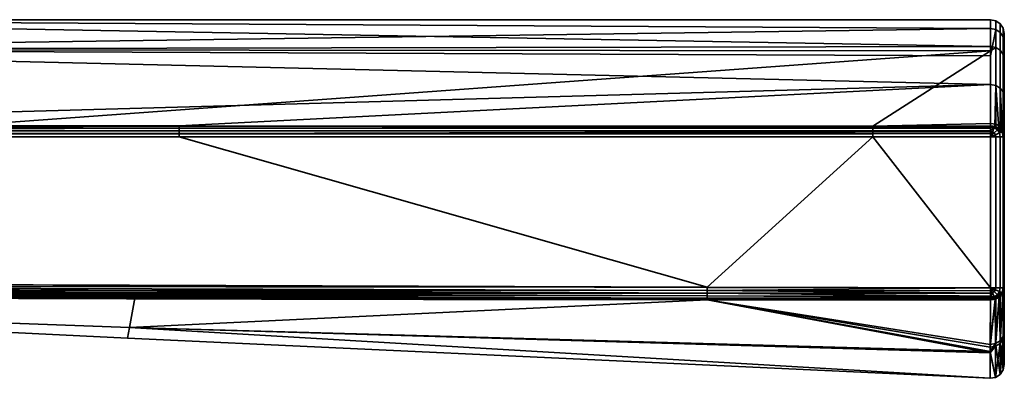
# Model space of a CAD drawing. Header units: millimetres. Extents: x -309 to 8309, y -96 to 57.
# Tile 13 of 95: x -174 to -138, y -96 to -83. Entities that reach past the tile are written whole.
import ezdxf

# ---------------------------------------------------------------- set-up
doc = ezdxf.new("R2010")
doc.units = ezdxf.units.MM
doc.layers.add('31', color=7, linetype='Continuous', true_color=0xffffff)

# ---------------------------------------------------------------- blocks, each defined once
blk = doc.blocks.new('UG_SURFACE_022')
at = {"layer": '31', "color": 251, "linetype": 'Continuous', "lineweight": 35}
for points in [[(-192.639, -83.3, 1103.998), (-192.639, -84.374, 1109.971), (-139, -84.265, 1109.668)], [(-192.639, -83.3, 1103.998), (-139, -83.3, 1104), (-139, -83.616, 1100.726)], [(-139, -83.616, 1100.726), (-192.639, -84.375, 1098.026), (-192.639, -83.3, 1103.998)], [(-139, -84.265, 1109.668), (-139, -83.3, 1104), (-192.639, -83.3, 1103.998)], [(-138.809, -83.338, 1104), (-139, -83.3, 1104), (-139, -84.265, 1109.668), (-138.809, -84.301, 1109.656)], [(-138.809, -83.653, 1100.733), (-139, -83.616, 1100.726), (-139, -83.3, 1104), (-138.809, -83.338, 1104)], [(-138.646, -83.446, 1104), (-138.809, -83.338, 1104), (-138.809, -84.301, 1109.656), (-138.646, -84.404, 1109.62)], [(-138.646, -83.76, 1100.754), (-138.809, -83.653, 1100.733), (-138.809, -83.338, 1104), (-138.646, -83.446, 1104)], [(-139, -83.616, 1100.726), (-139, -84.603, 1098.112), (-192.639, -84.375, 1098.026)], [(-139, -84.603, 1098.112), (-139, -83.616, 1100.726), (-138.809, -83.653, 1100.733)], [(-138.809, -83.653, 1100.733), (-138.809, -85.68, 1095.366), (-139, -85.647, 1095.347), (-139, -84.603, 1098.112)], [(-138.646, -85.773, 1095.421), (-138.809, -85.68, 1095.366), (-138.809, -83.653, 1100.733), (-138.646, -83.76, 1100.754)], [(-138.538, -83.609, 1104), (-138.646, -83.446, 1104), (-138.646, -84.404, 1109.62), (-138.538, -84.557, 1109.566)], [(-138.538, -83.919, 1100.785), (-138.646, -83.76, 1100.754), (-138.646, -83.446, 1104), (-138.538, -83.609, 1104)], [(-138.5, -83.8, 1104), (-138.538, -83.609, 1104), (-138.538, -84.557, 1109.566), (-138.5, -84.737, 1109.503)], [(-138.5, -84.107, 1100.822), (-138.538, -83.919, 1100.785), (-138.538, -83.609, 1104), (-138.5, -83.8, 1104)], [(-138.538, -85.913, 1095.503), (-138.646, -85.773, 1095.421), (-138.646, -83.76, 1100.754), (-138.538, -83.919, 1100.785)], [(-138.5, -86.079, 1095.599), (-138.538, -85.913, 1095.503), (-138.538, -83.919, 1100.785), (-138.5, -84.107, 1100.822)], [(-138.5, -95.788, 1104), (-138.5, -83.8, 1104), (-138.5, -84.737, 1109.503)], [(-138.5, -95.788, 1104), (-138.5, -84.107, 1100.822), (-138.5, -83.8, 1104)], [(-192.639, -84.374, 1109.971), (-139, -84.419, 1109.946), (-139, -84.265, 1109.668)], [(-139, -84.419, 1109.946), (-192.639, -84.374, 1109.971), (-176.425, -87.148, 1114.816)], [(-192.639, -84.375, 1098.026), (-139, -84.603, 1098.112), (-139, -85.647, 1095.347)], [(-139, -85.647, 1095.347), (-192.637, -87.147, 1093.184), (-192.639, -84.375, 1098.026)], [(-138.809, -84.301, 1109.656), (-139, -84.265, 1109.668), (-139, -84.419, 1109.946)], [(-139, -84.419, 1109.946), (-139, -87.053, 1114.698), (-138.809, -87.082, 1114.674), (-138.809, -84.301, 1109.656)], [(-138.646, -84.404, 1109.62), (-138.809, -84.301, 1109.656), (-138.809, -87.082, 1114.674), (-138.646, -87.167, 1114.606)], [(-138.538, -84.557, 1109.566), (-138.646, -84.404, 1109.62), (-138.646, -87.167, 1114.606), (-138.538, -87.294, 1114.505)], [(-138.5, -95.788, 1104), (-138.5, -86.079, 1095.599), (-138.5, -84.107, 1100.822)], [(-176.425, -87.148, 1114.816), (-143.253, -87.148, 1114.816), (-139, -84.419, 1109.946)], [(-143.253, -87.148, 1114.816), (-139, -87.053, 1114.698), (-139, -84.419, 1109.946)], [(-138.5, -84.737, 1109.503), (-138.538, -84.557, 1109.566), (-138.538, -87.294, 1114.505), (-138.5, -87.443, 1114.385)], [(-138.5, -84.737, 1109.503), (-138.5, -87.443, 1114.385), (-138.5, -94.687, 1110.751), (-138.5, -95.788, 1104)], [(-168.348, -87.147, 1093.184), (-192.637, -87.147, 1093.184), (-139, -85.647, 1095.347)], [(-139, -85.647, 1095.347), (-139, -87.148, 1093.184), (-168.348, -87.147, 1093.184)], [(-138.847, -87.171, 1093.203), (-139, -87.148, 1093.184), (-139, -85.647, 1095.347), (-138.809, -85.68, 1095.366)], [(-138.809, -85.68, 1095.366), (-138.809, -87.177, 1093.208), (-138.847, -87.171, 1093.203)], [(-138.809, -85.68, 1095.366), (-138.646, -85.773, 1095.421), (-138.646, -87.261, 1093.277), (-138.696, -87.236, 1093.256)], [(-138.696, -87.236, 1093.256), (-138.809, -87.177, 1093.208), (-138.809, -85.68, 1095.366)], [(-138.646, -85.773, 1095.421), (-138.564, -87.357, 1093.355), (-138.609, -87.305, 1093.312)], [(-138.646, -85.773, 1095.421), (-138.538, -85.913, 1095.503), (-138.538, -87.387, 1093.379), (-138.564, -87.357, 1093.355)], [(-138.609, -87.305, 1093.312), (-138.646, -87.261, 1093.277), (-138.646, -85.773, 1095.421)], [(-138.5, -87.535, 1093.5), (-138.538, -87.387, 1093.379), (-138.538, -85.913, 1095.503), (-138.5, -86.079, 1095.599)], [(-138.5, -86.079, 1095.599), (-138.5, -95.788, 1104), (-138.5, -94.592, 1096.971)], [(-138.5, -94.592, 1096.971), (-138.5, -93.011, 1093.5), (-138.5, -87.535, 1093.5), (-138.5, -86.079, 1095.599)], [(-201.521, -87.32, 1093.048), (-201.52, -87.225, 1093.107), (-168.348, -87.226, 1093.107)], [(-168.348, -87.226, 1093.107), (-168.348, -87.32, 1093.048), (-201.521, -87.32, 1093.048)], [(-168.348, -87.226, 1093.107), (-201.52, -87.225, 1093.107), (-192.637, -87.147, 1093.184)], [(-192.637, -87.147, 1093.184), (-168.348, -87.147, 1093.184), (-168.348, -87.226, 1093.107)], [(-176.425, -87.148, 1114.816), (-176.425, -87.227, 1114.893), (-143.253, -87.227, 1114.893), (-143.253, -87.148, 1114.816)], [(-176.425, -87.227, 1114.893), (-176.425, -87.321, 1114.952), (-143.253, -87.321, 1114.952), (-143.253, -87.227, 1114.893)], [(-168.348, -87.226, 1093.107), (-168.348, -87.147, 1093.184), (-139, -87.148, 1093.184), (-139, -87.182, 1093.15)], [(-139, -87.182, 1093.15), (-139, -87.227, 1093.107), (-168.348, -87.226, 1093.107)], [(-168.348, -87.32, 1093.048), (-168.348, -87.226, 1093.107), (-139, -87.227, 1093.107), (-139, -87.321, 1093.048)], [(-143.253, -87.148, 1114.816), (-139, -87.148, 1114.816), (-139, -87.053, 1114.698)], [(-143.253, -87.148, 1114.816), (-143.253, -87.227, 1114.893), (-139, -87.227, 1114.893), (-139, -87.182, 1114.85)], [(-139, -87.182, 1114.85), (-139, -87.148, 1114.816), (-143.253, -87.148, 1114.816)], [(-143.253, -87.227, 1114.893), (-143.253, -87.321, 1114.952), (-139, -87.321, 1114.952), (-139, -87.227, 1114.893)], [(-138.809, -87.082, 1114.674), (-139, -87.053, 1114.698), (-139, -87.148, 1114.816), (-138.847, -87.171, 1114.797)], [(-138.847, -87.171, 1114.797), (-139, -87.148, 1114.816), (-139, -87.182, 1114.85)], [(-139, -87.182, 1093.15), (-139, -87.148, 1093.184), (-138.847, -87.171, 1093.203)], [(-139, -87.182, 1114.85), (-138.864, -87.207, 1114.852), (-138.847, -87.171, 1114.797)], [(-138.847, -87.171, 1093.203), (-138.864, -87.207, 1093.148), (-139, -87.182, 1093.15)], [(-138.864, -87.207, 1114.852), (-139, -87.182, 1114.85), (-139, -87.227, 1114.893)], [(-139, -87.227, 1093.107), (-139, -87.182, 1093.15), (-138.864, -87.207, 1093.148)], [(-138.864, -87.207, 1114.852), (-139, -87.227, 1114.893), (-139, -87.321, 1114.952)], [(-139, -87.321, 1114.952), (-138.926, -87.358, 1114.962), (-138.864, -87.207, 1114.852)], [(-138.864, -87.207, 1093.148), (-138.926, -87.358, 1093.039), (-139, -87.321, 1093.048)], [(-139, -87.321, 1093.048), (-139, -87.227, 1093.107), (-138.864, -87.207, 1093.148)], [(-138.926, -87.358, 1114.962), (-138.864, -87.399, 1114.962), (-138.749, -87.284, 1114.852), (-138.864, -87.207, 1114.852)], [(-138.864, -87.207, 1093.148), (-138.749, -87.284, 1093.148), (-138.864, -87.399, 1093.039), (-138.926, -87.358, 1093.039)], [(-138.809, -87.177, 1114.792), (-138.847, -87.171, 1114.797), (-138.864, -87.207, 1114.852)], [(-138.864, -87.207, 1093.148), (-138.847, -87.171, 1093.203), (-138.809, -87.177, 1093.208)], [(-138.864, -87.207, 1114.852), (-138.749, -87.284, 1114.852), (-138.809, -87.177, 1114.792)], [(-138.809, -87.177, 1093.208), (-138.749, -87.284, 1093.148), (-138.864, -87.207, 1093.148)], [(-138.847, -87.171, 1114.797), (-138.809, -87.177, 1114.792), (-138.809, -87.082, 1114.674)], [(-138.646, -87.167, 1114.606), (-138.809, -87.082, 1114.674), (-138.809, -87.177, 1114.792), (-138.696, -87.236, 1114.744)], [(-138.749, -87.284, 1114.852), (-138.696, -87.236, 1114.744), (-138.809, -87.177, 1114.792)], [(-138.809, -87.177, 1093.208), (-138.696, -87.236, 1093.256), (-138.749, -87.284, 1093.148)], [(-138.696, -87.236, 1114.744), (-138.749, -87.284, 1114.852), (-138.672, -87.4, 1114.852)], [(-138.672, -87.4, 1093.148), (-138.749, -87.284, 1093.148), (-138.696, -87.236, 1093.256)], [(-138.696, -87.236, 1114.744), (-138.646, -87.261, 1114.723), (-138.646, -87.167, 1114.606)], [(-138.672, -87.4, 1114.852), (-138.646, -87.261, 1114.723), (-138.696, -87.236, 1114.744)], [(-138.696, -87.236, 1093.256), (-138.646, -87.261, 1093.277), (-138.672, -87.4, 1093.148)], [(-138.538, -87.294, 1114.505), (-138.646, -87.167, 1114.606), (-138.609, -87.305, 1114.688), (-138.564, -87.357, 1114.645)], [(-138.646, -87.167, 1114.606), (-138.646, -87.261, 1114.723), (-138.609, -87.305, 1114.688)], [(-201.525, -87.534, 1093), (-201.523, -87.424, 1093.012), (-168.348, -87.425, 1093.012), (-168.348, -87.535, 1093)], [(-149.243, -92.992, 1093), (-201.5, -92.8, 1093), (-201.525, -87.534, 1093), (-168.348, -87.535, 1093)], [(-201.523, -87.424, 1093.012), (-201.521, -87.32, 1093.048), (-168.348, -87.32, 1093.048), (-168.348, -87.425, 1093.012)], [(-143.253, -87.536, 1115), (-176.425, -87.536, 1115), (-201.5, -92.8, 1115), (-149.243, -92.992, 1115)], [(-176.425, -87.321, 1114.952), (-176.425, -87.426, 1114.988), (-143.253, -87.426, 1114.988), (-143.253, -87.321, 1114.952)], [(-176.425, -87.426, 1114.988), (-176.425, -87.536, 1115), (-143.253, -87.536, 1115), (-143.253, -87.426, 1114.988)], [(-168.348, -87.425, 1093.012), (-168.348, -87.32, 1093.048), (-139, -87.321, 1093.048), (-139, -87.344, 1093.04)], [(-139, -87.344, 1093.04), (-139, -87.425, 1093.012), (-168.348, -87.425, 1093.012)], [(-168.348, -87.535, 1093), (-168.348, -87.425, 1093.012), (-139, -87.425, 1093.012), (-139, -87.535, 1093)], [(-168.348, -87.535, 1093), (-139, -87.535, 1093), (-139, -93.011, 1093), (-149.243, -92.992, 1093)], [(-149.243, -92.992, 1115), (-139, -93.011, 1115), (-143.253, -87.536, 1115)], [(-143.253, -87.321, 1114.952), (-143.253, -87.426, 1114.988), (-139, -87.425, 1114.988), (-139, -87.344, 1114.959)], [(-139, -87.344, 1114.959), (-139, -87.321, 1114.952), (-143.253, -87.321, 1114.952)], [(-143.253, -87.426, 1114.988), (-143.253, -87.536, 1115), (-139, -87.535, 1115), (-139, -87.425, 1114.988)], [(-139, -93.011, 1115), (-139, -87.535, 1115), (-143.253, -87.536, 1115)], [(-139, -87.321, 1114.952), (-139, -87.344, 1114.959), (-138.926, -87.358, 1114.962)], [(-138.926, -87.358, 1093.039), (-139, -87.344, 1093.04), (-139, -87.321, 1093.048)], [(-138.926, -87.358, 1114.962), (-139, -87.344, 1114.959), (-139, -87.425, 1114.988)], [(-139, -87.425, 1093.012), (-139, -87.344, 1093.04), (-138.926, -87.358, 1093.039)], [(-139, -87.425, 1114.988), (-139, -87.535, 1115), (-138.926, -87.358, 1114.962)], [(-139, -87.535, 1115), (-138.864, -87.399, 1114.962), (-138.926, -87.358, 1114.962)], [(-138.926, -87.358, 1093.039), (-139, -87.535, 1093), (-139, -87.425, 1093.012)], [(-138.926, -87.358, 1093.039), (-138.864, -87.399, 1093.039), (-139, -87.535, 1093)], [(-139, -87.535, 1115), (-138.822, -87.462, 1114.962), (-138.864, -87.399, 1114.962)], [(-138.864, -87.399, 1093.039), (-138.822, -87.462, 1093.039), (-139, -87.535, 1093)], [(-138.822, -87.462, 1114.962), (-139, -87.535, 1115), (-138.809, -87.535, 1114.962)], [(-138.809, -87.535, 1093.038), (-139, -87.535, 1093), (-138.822, -87.462, 1093.039)], [(-139, -87.535, 1115), (-139, -93.011, 1115), (-138.809, -93.011, 1114.962), (-138.809, -87.535, 1114.962)], [(-139, -93.011, 1093), (-139, -87.535, 1093), (-138.809, -87.535, 1093.038), (-138.809, -93.011, 1093.038)], [(-138.864, -87.399, 1114.962), (-138.822, -87.462, 1114.962), (-138.672, -87.4, 1114.852), (-138.749, -87.284, 1114.852)], [(-138.749, -87.284, 1093.148), (-138.672, -87.4, 1093.148), (-138.822, -87.462, 1093.039), (-138.864, -87.399, 1093.039)], [(-138.672, -87.4, 1114.852), (-138.822, -87.462, 1114.962), (-138.808, -87.535, 1114.962), (-138.647, -87.535, 1114.853)], [(-138.647, -87.535, 1093.147), (-138.808, -87.535, 1093.039), (-138.822, -87.462, 1093.039), (-138.672, -87.4, 1093.148)], [(-138.809, -87.535, 1114.962), (-138.808, -87.535, 1114.962), (-138.822, -87.462, 1114.962)], [(-138.822, -87.462, 1093.039), (-138.808, -87.535, 1093.039), (-138.809, -87.535, 1093.038)], [(-138.808, -87.535, 1114.962), (-138.809, -87.535, 1114.962), (-138.809, -93.011, 1114.962), (-138.808, -93.011, 1114.962)], [(-138.808, -93.011, 1093.039), (-138.809, -93.011, 1093.038), (-138.809, -87.535, 1093.038), (-138.808, -87.535, 1093.039)], [(-138.808, -93.011, 1114.962), (-138.647, -93.011, 1114.853), (-138.647, -87.535, 1114.853), (-138.808, -87.535, 1114.962)], [(-138.808, -87.535, 1093.039), (-138.647, -87.535, 1093.147), (-138.647, -93.011, 1093.147), (-138.808, -93.011, 1093.039)], [(-138.609, -87.305, 1114.688), (-138.646, -87.261, 1114.723), (-138.672, -87.4, 1114.852)], [(-138.672, -87.4, 1093.148), (-138.646, -87.261, 1093.277), (-138.609, -87.305, 1093.312)], [(-138.672, -87.4, 1114.852), (-138.572, -87.358, 1114.688), (-138.609, -87.305, 1114.688)], [(-138.609, -87.305, 1093.312), (-138.572, -87.358, 1093.312), (-138.672, -87.4, 1093.148)], [(-138.572, -87.358, 1114.688), (-138.672, -87.4, 1114.852), (-138.645, -87.535, 1114.852), (-138.539, -87.535, 1114.691)], [(-138.539, -87.535, 1093.309), (-138.645, -87.535, 1093.148), (-138.672, -87.4, 1093.148), (-138.572, -87.358, 1093.312)], [(-138.647, -87.535, 1114.853), (-138.645, -87.535, 1114.852), (-138.672, -87.4, 1114.852)], [(-138.672, -87.4, 1093.148), (-138.645, -87.535, 1093.148), (-138.647, -87.535, 1093.147)], [(-138.645, -87.535, 1114.852), (-138.647, -87.535, 1114.853), (-138.647, -93.011, 1114.853), (-138.645, -93.011, 1114.852)], [(-138.645, -93.011, 1093.148), (-138.647, -93.011, 1093.147), (-138.647, -87.535, 1093.147), (-138.645, -87.535, 1093.148)], [(-138.645, -93.011, 1114.852), (-138.539, -93.011, 1114.691), (-138.539, -87.535, 1114.691), (-138.645, -87.535, 1114.852)], [(-138.645, -87.535, 1093.148), (-138.539, -87.535, 1093.309), (-138.539, -93.011, 1093.309), (-138.645, -93.011, 1093.148)], [(-138.609, -87.305, 1114.688), (-138.572, -87.358, 1114.688), (-138.564, -87.357, 1114.645)], [(-138.564, -87.357, 1093.355), (-138.572, -87.358, 1093.312), (-138.609, -87.305, 1093.312)], [(-138.564, -87.357, 1114.645), (-138.572, -87.358, 1114.688), (-138.537, -87.535, 1114.688)], [(-138.537, -87.535, 1093.312), (-138.572, -87.358, 1093.312), (-138.564, -87.357, 1093.355)], [(-138.539, -87.535, 1114.691), (-138.537, -87.535, 1114.688), (-138.572, -87.358, 1114.688)], [(-138.572, -87.358, 1093.312), (-138.537, -87.535, 1093.312), (-138.539, -87.535, 1093.309)], [(-138.564, -87.357, 1114.645), (-138.538, -87.387, 1114.621), (-138.538, -87.294, 1114.505)], [(-138.537, -87.535, 1114.688), (-138.538, -87.387, 1114.621), (-138.564, -87.357, 1114.645)], [(-138.564, -87.357, 1093.355), (-138.538, -87.387, 1093.379), (-138.537, -87.535, 1093.312)], [(-138.537, -87.535, 1114.688), (-138.539, -87.535, 1114.691), (-138.539, -93.011, 1114.691), (-138.537, -93.011, 1114.688)], [(-138.537, -93.011, 1093.312), (-138.539, -93.011, 1093.309), (-138.539, -87.535, 1093.309), (-138.537, -87.535, 1093.312)], [(-138.5, -87.443, 1114.385), (-138.538, -87.294, 1114.505), (-138.538, -87.387, 1114.621), (-138.5, -87.535, 1114.5)], [(-138.537, -87.535, 1114.688), (-138.5, -87.535, 1114.5), (-138.538, -87.387, 1114.621)], [(-138.538, -87.387, 1093.379), (-138.5, -87.535, 1093.5), (-138.537, -87.535, 1093.312)], [(-138.537, -93.011, 1114.688), (-138.5, -93.011, 1114.5), (-138.5, -87.535, 1114.5), (-138.537, -87.535, 1114.688)], [(-138.537, -87.535, 1093.312), (-138.5, -87.535, 1093.5), (-138.5, -93.011, 1093.5), (-138.537, -93.011, 1093.312)], [(-138.5, -87.443, 1114.385), (-138.5, -87.535, 1114.5), (-138.5, -93.011, 1114.5), (-138.5, -94.687, 1110.751)], [(-201.5, -92.955, 1114.976), (-201.501, -93.094, 1114.905), (-149.243, -93.207, 1114.951)], [(-201.501, -93.094, 1093.096), (-201.5, -92.955, 1093.024), (-149.243, -93.102, 1093.012)], [(-149.243, -92.992, 1115), (-201.5, -92.8, 1115), (-201.5, -92.955, 1114.976)], [(-201.5, -92.955, 1093.024), (-201.5, -92.8, 1093), (-149.243, -92.992, 1093)], [(-201.5, -92.955, 1114.976), (-149.243, -93.102, 1114.988), (-149.243, -92.992, 1115)], [(-149.243, -93.207, 1114.951), (-149.243, -93.102, 1114.988), (-201.5, -92.955, 1114.976)], [(-149.243, -92.992, 1093), (-149.243, -93.102, 1093.012), (-201.5, -92.955, 1093.024)], [(-201.501, -93.3, 1093.5), (-170.147, -94.449, 1098.435), (-201.521, -93.299, 1098.581)], [(-201.521, -93.299, 1098.581), (-170.147, -94.449, 1098.435), (-170.217, -94.83, 1104)], [(-201.501, -93.3, 1114.5), (-201.521, -93.299, 1109.419), (-170.147, -94.449, 1109.565)], [(-201.521, -93.299, 1109.419), (-201.521, -93.299, 1104), (-170.217, -94.83, 1104)], [(-170.217, -94.83, 1104), (-170.147, -94.449, 1109.565), (-201.521, -93.299, 1109.419)], [(-170.217, -94.83, 1104), (-201.521, -93.299, 1104), (-201.521, -93.299, 1098.581)], [(-201.501, -93.094, 1114.905), (-201.501, -93.204, 1114.794), (-149.244, -93.301, 1114.893)], [(-149.244, -93.301, 1114.893), (-149.243, -93.207, 1114.951), (-201.501, -93.094, 1114.905)], [(-201.501, -93.204, 1093.206), (-201.501, -93.094, 1093.096), (-149.243, -93.207, 1093.048)], [(-149.243, -93.102, 1093.012), (-149.243, -93.207, 1093.048), (-201.501, -93.094, 1093.096)], [(-201.501, -93.204, 1114.794), (-201.501, -93.276, 1114.655), (-149.244, -93.38, 1114.815)], [(-149.244, -93.38, 1114.815), (-149.244, -93.301, 1114.893), (-201.501, -93.204, 1114.794)], [(-201.501, -93.276, 1093.346), (-201.501, -93.204, 1093.206), (-149.244, -93.301, 1093.107)], [(-149.243, -93.207, 1093.048), (-149.244, -93.301, 1093.107), (-201.501, -93.204, 1093.206)], [(-201.501, -93.276, 1114.655), (-201.501, -93.3, 1114.5), (-169.957, -93.385, 1114.634)], [(-169.957, -93.385, 1114.634), (-149.244, -93.38, 1114.815), (-201.501, -93.276, 1114.655)], [(-201.501, -93.276, 1093.346), (-149.244, -93.38, 1093.185), (-169.957, -93.385, 1093.366)], [(-169.957, -93.385, 1093.366), (-201.501, -93.3, 1093.5), (-201.501, -93.276, 1093.346)], [(-149.244, -93.301, 1093.107), (-149.244, -93.38, 1093.185), (-201.501, -93.276, 1093.346)], [(-201.501, -93.3, 1093.5), (-169.957, -93.385, 1093.366), (-170.147, -94.449, 1098.435)], [(-170.147, -94.449, 1109.565), (-169.957, -93.385, 1114.634), (-201.501, -93.3, 1114.5)], [(-149.243, -93.207, 1114.951), (-149.244, -93.301, 1114.893), (-139, -93.307, 1114.903)], [(-139, -93.307, 1093.097), (-149.244, -93.301, 1093.107), (-149.243, -93.207, 1093.048)], [(-139, -93.365, 1114.85), (-149.244, -93.301, 1114.893), (-149.244, -93.38, 1114.815)], [(-139, -93.365, 1114.85), (-139, -93.307, 1114.903), (-149.244, -93.301, 1114.893)], [(-149.244, -93.301, 1093.107), (-139, -93.307, 1093.097), (-139, -93.365, 1093.15)], [(-139, -93.365, 1093.15), (-149.244, -93.38, 1093.185), (-149.244, -93.301, 1093.107)], [(-139, -93.011, 1115), (-149.243, -92.992, 1115), (-149.243, -93.102, 1114.988)], [(-149.243, -93.102, 1093.012), (-149.243, -92.992, 1093), (-139, -93.011, 1093)], [(-149.243, -93.102, 1114.988), (-139, -93.116, 1114.989), (-139, -93.011, 1115)], [(-139, -93.011, 1093), (-139, -93.116, 1093.011), (-149.243, -93.102, 1093.012)], [(-139, -93.203, 1114.96), (-149.243, -93.102, 1114.988), (-149.243, -93.207, 1114.951)], [(-139, -93.203, 1114.96), (-139, -93.116, 1114.989), (-149.243, -93.102, 1114.988)], [(-149.243, -93.102, 1093.012), (-139, -93.116, 1093.011), (-139, -93.203, 1093.04)], [(-139, -93.203, 1093.04), (-149.243, -93.207, 1093.048), (-149.243, -93.102, 1093.012)], [(-149.243, -93.207, 1114.951), (-139, -93.216, 1114.956), (-139, -93.203, 1114.96)], [(-139, -93.203, 1093.04), (-139, -93.216, 1093.044), (-149.243, -93.207, 1093.048)], [(-139, -93.307, 1114.903), (-139, -93.216, 1114.956), (-149.243, -93.207, 1114.951)], [(-149.243, -93.207, 1093.048), (-139, -93.216, 1093.044), (-139, -93.307, 1093.097)], [(-138.927, -93.189, 1114.962), (-139, -93.011, 1115), (-139, -93.116, 1114.989)], [(-138.809, -93.011, 1114.962), (-139, -93.011, 1115), (-138.822, -93.085, 1114.962)], [(-139, -93.011, 1115), (-138.864, -93.148, 1114.962), (-138.822, -93.085, 1114.962)], [(-139, -93.011, 1115), (-138.927, -93.189, 1114.962), (-138.864, -93.148, 1114.962)], [(-138.822, -93.085, 1093.039), (-139, -93.011, 1093), (-138.809, -93.011, 1093.038)], [(-138.822, -93.085, 1093.039), (-138.864, -93.148, 1093.039), (-139, -93.011, 1093)], [(-138.864, -93.148, 1093.039), (-138.927, -93.189, 1093.039), (-139, -93.011, 1093)], [(-139, -93.116, 1093.011), (-139, -93.011, 1093), (-138.927, -93.189, 1093.039)], [(-139, -93.116, 1114.989), (-139, -93.203, 1114.96), (-138.927, -93.189, 1114.962)], [(-138.927, -93.189, 1093.039), (-139, -93.203, 1093.04), (-139, -93.116, 1093.011)], [(-138.927, -93.189, 1114.962), (-139, -93.216, 1114.956), (-139, -93.307, 1114.903)], [(-138.927, -93.189, 1114.962), (-139, -93.203, 1114.96), (-139, -93.216, 1114.956)], [(-139, -93.307, 1114.903), (-138.864, -93.34, 1114.852), (-138.927, -93.189, 1114.962)], [(-138.927, -93.189, 1093.039), (-138.864, -93.34, 1093.148), (-139, -93.307, 1093.097)], [(-139, -93.307, 1093.097), (-139, -93.216, 1093.044), (-138.927, -93.189, 1093.039)], [(-139, -93.216, 1093.044), (-139, -93.203, 1093.04), (-138.927, -93.189, 1093.039)], [(-139, -93.307, 1114.903), (-139, -93.365, 1114.85), (-138.864, -93.34, 1114.852)], [(-138.864, -93.34, 1093.148), (-139, -93.365, 1093.15), (-139, -93.307, 1093.097)], [(-138.864, -93.148, 1114.962), (-138.927, -93.189, 1114.962), (-138.864, -93.34, 1114.852), (-138.749, -93.263, 1114.852)], [(-138.749, -93.263, 1093.148), (-138.864, -93.34, 1093.148), (-138.927, -93.189, 1093.039), (-138.864, -93.148, 1093.039)], [(-138.822, -93.085, 1114.962), (-138.864, -93.148, 1114.962), (-138.749, -93.263, 1114.852), (-138.672, -93.147, 1114.852)], [(-138.672, -93.147, 1093.148), (-138.749, -93.263, 1093.148), (-138.864, -93.148, 1093.039), (-138.822, -93.085, 1093.039)], [(-138.749, -93.263, 1114.852), (-138.864, -93.34, 1114.852), (-138.809, -93.413, 1114.728)], [(-138.809, -93.413, 1093.271), (-138.864, -93.34, 1093.148), (-138.749, -93.263, 1093.148)], [(-138.822, -93.085, 1114.962), (-138.808, -93.011, 1114.962), (-138.809, -93.011, 1114.962)], [(-138.647, -93.011, 1114.853), (-138.808, -93.011, 1114.962), (-138.822, -93.085, 1114.962), (-138.672, -93.147, 1114.852)], [(-138.672, -93.147, 1093.148), (-138.822, -93.085, 1093.039), (-138.808, -93.011, 1093.039), (-138.647, -93.011, 1093.147)], [(-138.809, -93.011, 1093.038), (-138.808, -93.011, 1093.039), (-138.822, -93.085, 1093.039)], [(-138.809, -93.413, 1114.728), (-138.686, -93.342, 1114.688), (-138.749, -93.263, 1114.852)], [(-138.749, -93.263, 1093.148), (-138.686, -93.342, 1093.312), (-138.809, -93.413, 1093.271)], [(-138.572, -93.189, 1114.688), (-138.672, -93.147, 1114.852), (-138.749, -93.263, 1114.852)], [(-138.677, -93.332, 1093.311), (-138.749, -93.263, 1093.148), (-138.672, -93.147, 1093.148)], [(-138.749, -93.263, 1114.852), (-138.677, -93.332, 1114.689), (-138.572, -93.189, 1114.688)], [(-138.686, -93.342, 1114.688), (-138.677, -93.332, 1114.689), (-138.749, -93.263, 1114.852)], [(-138.749, -93.263, 1093.148), (-138.677, -93.332, 1093.311), (-138.686, -93.342, 1093.312)], [(-138.672, -93.147, 1093.148), (-138.572, -93.189, 1093.312), (-138.677, -93.332, 1093.311)], [(-138.647, -93.319, 1114.675), (-138.572, -93.189, 1114.688), (-138.677, -93.332, 1114.689)], [(-138.677, -93.332, 1093.311), (-138.572, -93.189, 1093.312), (-138.647, -93.319, 1093.325)], [(-138.672, -93.147, 1114.852), (-138.645, -93.011, 1114.852), (-138.647, -93.011, 1114.853)], [(-138.539, -93.011, 1114.691), (-138.645, -93.011, 1114.852), (-138.672, -93.147, 1114.852), (-138.572, -93.189, 1114.688)], [(-138.572, -93.189, 1093.312), (-138.672, -93.147, 1093.148), (-138.645, -93.011, 1093.148), (-138.539, -93.011, 1093.309)], [(-138.647, -93.011, 1093.147), (-138.645, -93.011, 1093.148), (-138.672, -93.147, 1093.148)], [(-138.552, -93.196, 1114.605), (-138.649, -95.025, 1110.864), (-138.539, -94.87, 1110.812)], [(-138.649, -94.928, 1096.853), (-138.647, -93.319, 1093.325), (-138.552, -93.196, 1093.395)], [(-138.539, -94.774, 1096.907), (-138.649, -94.928, 1096.853), (-138.552, -93.196, 1093.395)], [(-138.552, -93.196, 1114.605), (-138.647, -93.319, 1114.675), (-138.649, -95.025, 1110.864)], [(-138.647, -93.319, 1114.675), (-138.552, -93.196, 1114.605), (-138.572, -93.189, 1114.688)], [(-138.572, -93.189, 1093.312), (-138.552, -93.196, 1093.395), (-138.647, -93.319, 1093.325)], [(-138.572, -93.189, 1114.688), (-138.537, -93.011, 1114.688), (-138.539, -93.011, 1114.691)], [(-138.537, -93.011, 1114.688), (-138.572, -93.189, 1114.688), (-138.552, -93.196, 1114.605)], [(-138.552, -93.196, 1093.395), (-138.572, -93.189, 1093.312), (-138.537, -93.011, 1093.312)], [(-138.539, -93.011, 1093.309), (-138.537, -93.011, 1093.312), (-138.572, -93.189, 1093.312)], [(-138.552, -93.196, 1114.605), (-138.538, -93.178, 1114.595), (-138.537, -93.011, 1114.688)], [(-138.537, -93.011, 1093.312), (-138.538, -93.178, 1093.405), (-138.552, -93.196, 1093.395)], [(-138.539, -94.87, 1110.812), (-138.538, -93.178, 1114.595), (-138.552, -93.196, 1114.605)], [(-138.552, -93.196, 1093.395), (-138.538, -93.178, 1093.405), (-138.539, -94.774, 1096.907)], [(-138.539, -94.87, 1110.812), (-138.5, -94.687, 1110.751), (-138.5, -93.011, 1114.5)], [(-138.539, -94.774, 1096.907), (-138.538, -93.178, 1093.405), (-138.5, -93.011, 1093.5)], [(-138.5, -93.011, 1093.5), (-138.5, -94.592, 1096.971), (-138.539, -94.774, 1096.907)], [(-138.5, -93.011, 1114.5), (-138.538, -93.178, 1114.595), (-138.539, -94.87, 1110.812)], [(-138.538, -93.178, 1114.595), (-138.5, -93.011, 1114.5), (-138.537, -93.011, 1114.688)], [(-138.537, -93.011, 1093.312), (-138.5, -93.011, 1093.5), (-138.538, -93.178, 1093.405)], [(-170.147, -94.449, 1098.435), (-169.957, -93.385, 1093.366), (-149.244, -93.44, 1093.278)], [(-149.244, -93.44, 1114.722), (-169.957, -93.385, 1114.634), (-170.147, -94.449, 1109.565)], [(-149.244, -93.44, 1093.278), (-139.008, -95.321, 1098.318), (-170.147, -94.449, 1098.435)], [(-170.147, -94.449, 1109.565), (-139.008, -95.36, 1109.69), (-149.244, -93.44, 1114.722)], [(-169.957, -93.385, 1114.634), (-149.244, -93.44, 1114.722), (-149.244, -93.38, 1114.815)], [(-149.244, -93.38, 1093.185), (-149.244, -93.44, 1093.278), (-169.957, -93.385, 1093.366)], [(-149.244, -93.38, 1114.815), (-139, -93.385, 1114.833), (-139, -93.365, 1114.85)], [(-139, -93.365, 1093.15), (-139, -93.385, 1093.167), (-149.244, -93.38, 1093.185)], [(-139.001, -93.446, 1114.747), (-139, -93.385, 1114.833), (-149.244, -93.38, 1114.815)], [(-149.244, -93.38, 1114.815), (-149.244, -93.44, 1114.722), (-139.001, -93.446, 1114.747)], [(-139.001, -93.446, 1093.253), (-149.244, -93.44, 1093.278), (-149.244, -93.38, 1093.185)], [(-149.244, -93.38, 1093.185), (-139, -93.385, 1093.167), (-139.001, -93.446, 1093.253)], [(-149.244, -93.44, 1093.278), (-139.001, -93.446, 1093.253), (-139.007, -95.063, 1096.805)], [(-149.244, -93.44, 1114.722), (-139.008, -95.36, 1109.69), (-139.007, -95.161, 1110.91)], [(-139.007, -95.161, 1110.91), (-139.001, -93.446, 1114.747), (-149.244, -93.44, 1114.722)], [(-139.007, -95.063, 1096.805), (-139.008, -95.321, 1098.318), (-149.244, -93.44, 1093.278)], [(-139.007, -95.161, 1110.91), (-138.814, -95.127, 1110.898), (-138.831, -93.417, 1114.731)], [(-139.007, -95.063, 1096.805), (-139.001, -93.446, 1093.253), (-138.831, -93.417, 1093.269)], [(-138.831, -93.417, 1093.269), (-138.813, -95.029, 1096.817), (-139.007, -95.063, 1096.805)], [(-138.831, -93.417, 1114.731), (-139.001, -93.446, 1114.747), (-139.007, -95.161, 1110.91)], [(-139, -93.385, 1114.833), (-139.001, -93.446, 1114.747), (-138.831, -93.417, 1114.731)], [(-138.831, -93.417, 1093.269), (-139.001, -93.446, 1093.253), (-139, -93.385, 1093.167)], [(-138.831, -93.417, 1114.731), (-138.864, -93.34, 1114.852), (-139, -93.385, 1114.833)], [(-138.864, -93.34, 1114.852), (-139, -93.365, 1114.85), (-139, -93.385, 1114.833)], [(-139, -93.385, 1093.167), (-138.864, -93.34, 1093.148), (-138.831, -93.417, 1093.269)], [(-139, -93.385, 1093.167), (-139, -93.365, 1093.15), (-138.864, -93.34, 1093.148)], [(-138.864, -93.34, 1114.852), (-138.831, -93.417, 1114.731), (-138.809, -93.413, 1114.728)], [(-138.809, -93.413, 1093.271), (-138.831, -93.417, 1093.269), (-138.864, -93.34, 1093.148)], [(-138.814, -95.127, 1110.898), (-138.809, -93.413, 1114.728), (-138.831, -93.417, 1114.731)], [(-138.831, -93.417, 1093.269), (-138.809, -93.413, 1093.271), (-138.813, -95.029, 1096.817)], [(-138.675, -93.335, 1114.684), (-138.814, -95.127, 1110.898), (-138.649, -95.025, 1110.864)], [(-138.675, -93.335, 1114.684), (-138.686, -93.342, 1114.688), (-138.814, -95.127, 1110.898)], [(-138.686, -93.342, 1114.688), (-138.809, -93.413, 1114.728), (-138.814, -95.127, 1110.898)], [(-138.813, -95.029, 1096.817), (-138.686, -93.342, 1093.312), (-138.675, -93.335, 1093.316)], [(-138.649, -94.928, 1096.853), (-138.813, -95.029, 1096.817), (-138.675, -93.335, 1093.316)], [(-138.813, -95.029, 1096.817), (-138.809, -93.413, 1093.271), (-138.686, -93.342, 1093.312)], [(-138.675, -93.335, 1114.684), (-138.677, -93.332, 1114.689), (-138.686, -93.342, 1114.688)], [(-138.686, -93.342, 1093.312), (-138.677, -93.332, 1093.311), (-138.675, -93.335, 1093.316)], [(-138.677, -93.332, 1114.689), (-138.675, -93.335, 1114.684), (-138.647, -93.319, 1114.675)], [(-138.647, -93.319, 1093.325), (-138.675, -93.335, 1093.316), (-138.677, -93.332, 1093.311)], [(-138.649, -95.025, 1110.864), (-138.647, -93.319, 1114.675), (-138.675, -93.335, 1114.684)], [(-138.675, -93.335, 1093.316), (-138.647, -93.319, 1093.325), (-138.649, -94.928, 1096.853)], [(-139.012, -96.288, 1104), (-170.217, -94.83, 1104), (-170.147, -94.449, 1098.435)], [(-170.147, -94.449, 1109.565), (-170.217, -94.83, 1104), (-139.012, -96.288, 1104)], [(-170.147, -94.449, 1098.435), (-139.008, -95.321, 1098.318), (-139.012, -96.288, 1104)], [(-139.012, -96.288, 1104), (-139.008, -95.36, 1109.69), (-170.147, -94.449, 1109.565)], [(-138.539, -95.982, 1104), (-138.539, -94.774, 1096.907), (-138.5, -94.592, 1096.971)], [(-138.5, -94.592, 1096.971), (-138.5, -95.788, 1104), (-138.539, -95.982, 1104)], [(-138.539, -95.982, 1104), (-138.5, -95.788, 1104), (-138.5, -94.687, 1110.751)], [(-138.5, -94.687, 1110.751), (-138.539, -94.87, 1110.812), (-138.539, -95.982, 1104)], [(-139.012, -96.288, 1104), (-139.012, -96.288, 1104), (-170.217, -94.83, 1104)], [(-139.008, -95.321, 1098.318), (-138.813, -95.029, 1096.817), (-138.817, -96.254, 1104)], [(-139.008, -95.321, 1098.318), (-139.007, -95.063, 1096.805), (-138.813, -95.029, 1096.817)], [(-138.649, -95.025, 1110.864), (-138.814, -95.127, 1110.898), (-138.817, -96.254, 1104)], [(-138.817, -96.254, 1104), (-138.651, -96.146, 1104), (-138.649, -95.025, 1110.864)], [(-138.651, -96.146, 1104), (-138.817, -96.254, 1104), (-138.813, -95.029, 1096.817)], [(-138.813, -95.029, 1096.817), (-138.649, -94.928, 1096.853), (-138.651, -96.146, 1104)], [(-138.539, -94.87, 1110.812), (-138.649, -95.025, 1110.864), (-138.651, -96.146, 1104)], [(-138.651, -96.146, 1104), (-138.539, -95.982, 1104), (-138.539, -94.87, 1110.812)], [(-138.539, -95.982, 1104), (-138.651, -96.146, 1104), (-138.649, -94.928, 1096.853)], [(-138.649, -94.928, 1096.853), (-138.539, -94.774, 1096.907), (-138.539, -95.982, 1104)], [(-138.817, -96.254, 1104), (-139.012, -96.288, 1104), (-139.008, -95.321, 1098.318)], [(-139.008, -95.36, 1109.69), (-139.012, -96.288, 1104), (-138.817, -96.254, 1104)], [(-138.817, -96.254, 1104), (-138.814, -95.127, 1110.898), (-139.008, -95.36, 1109.69)], [(-138.814, -95.127, 1110.898), (-139.007, -95.161, 1110.91), (-139.008, -95.36, 1109.69)], [(-139.012, -96.288, 1104), (-139.012, -96.288, 1104), (-138.817, -96.254, 1104)]]:
    blk.add_3dface(points, dxfattribs=at)

msp = doc.modelspace()

# ---------------------------------------------------------------- linework, layer by layer
at = {"layer": '31', "color": 251, "linetype": 'Continuous', "lineweight": 35}
for p, q in [((-139, -87.535, 1093), (-139, -93.011, 1093)), ((-139, -93.011, 1115), (-139, -87.535, 1115)), ((-138.5, -87.535, 1114.5), (-138.5, -93.011, 1114.5)), ((-138.5, -93.011, 1093.5), (-138.5, -87.535, 1093.5))]:
    msp.add_line(p, q, dxfattribs=at)
at = {"layer": '31', "color": 251, "linetype": 'Continuous', "lineweight": 35, "extrusion": (0, 0.631583, -0.775308)}
msp.add_arc((139, 636.033, -919.367), 0.5, 89.9964, 180, dxfattribs=at)
at = {"layer": '31', "color": 251, "linetype": 'Continuous', "lineweight": 35, "extrusion": (1, 8.19992e-05, -5.55134e-14)}
msp.add_arc((-87.524, 1114.5, -139.007), 0.5, 39.167, 90, dxfattribs=at)
at = {"layer": '31', "color": 251, "linetype": 'Continuous', "lineweight": 35, "extrusion": (-1, -8.19992e-05, 0)}
msp.add_arc((87.524, 1093.5, 139.007), 0.5, 219.167, 270, dxfattribs=at)
at = {"layer": '31', "color": 251, "linetype": 'Continuous', "lineweight": 35, "extrusion": (3.237e-14, -0.631583, -0.775308)}
msp.add_arc((-139, 758.503, -792.513), 0.5, 269.9964, 360, dxfattribs=at)
at = {"layer": '31', "color": 251, "linetype": 'Continuous', "lineweight": 35, "extrusion": (0, 1, 0)}
for centre, start, end in [((139, 1093.5, -87.535), 180, 270), ((139, 1114.5, -87.535), 90, 180)]:
    msp.add_arc(centre, 0.5, start, end, dxfattribs=at)
at = {"layer": '31', "color": 251, "linetype": 'Continuous', "lineweight": 35, "extrusion": (0.999999, -0.001266, -3.51461e-17)}
for centre, start, end in [((-93.187, 1093.5, -138.882), 209.6337, 270), ((-93.187, 1114.5, -138.882), 90, 150.3663)]:
    msp.add_arc(centre, 0.5, start, end, dxfattribs=at)
at = {"layer": '31', "color": 251, "linetype": 'Continuous', "lineweight": 35, "extrusion": (5.67736e-14, -0.494453, -0.869204)}
msp.add_arc((-139, 631.914, -922.739), 0.5, 0, 90.0631, dxfattribs=at)
at = {"layer": '31', "color": 251, "linetype": 'Continuous', "lineweight": 35, "extrusion": (0, 0.494453, -0.869204)}
msp.add_arc((139, 459.838, -996.465), 0.5, 180, 270.0631, dxfattribs=at)
at = {"layer": '31', "color": 251, "linetype": 'Continuous', "lineweight": 35, "extrusion": (-2.77556e-14, 1, 0)}
msp.add_arc((139, 1093.5, -93.011), 0.5, 180, 270, dxfattribs=at)
at = {"layer": '31', "color": 251, "linetype": 'Continuous', "lineweight": 35, "extrusion": (0, 1, 5.41234e-13)}
msp.add_arc((139, 1114.5, -93.011), 0.5, 90, 180, dxfattribs=at)
at = {"layer": '31', "color": 251, "linetype": 'Continuous', "lineweight": 35}
for points, knots in [([(-139, -87.148, 1114.816), (-139, -85.906, 1113.291), (-139, -84.954, 1111.6), (-139, -83.634, 1107.899), (-139, -83.302, 1105.986), (-139, -83.295, 1100.088), (-139, -84.664, 1096.233), (-139, -87.148, 1093.184)], [0, 0, 0, 0, 0.25, 0.25, 0.5, 0.5, 1, 1, 1, 1]), ([(-138.5, -87.535, 1093.5), (-138.5, -85.124, 1096.46), (-138.5, -83.795, 1100.204), (-138.5, -83.803, 1105.93), (-138.5, -84.125, 1107.788), (-138.5, -85.407, 1111.381), (-138.5, -86.33, 1113.02), (-138.5, -87.535, 1114.5)], [0, 0, 0, 0, 0.5, 0.5, 0.75, 0.75, 1, 1, 1, 1]), ([(-246.14, -84.221, 1114.594), (-237.225, -84.812, 1114.651), (-228.32, -85.566, 1114.716), (-214.952, -86.493, 1114.779), (-210.494, -86.754, 1114.795), (-203.804, -87.078, 1114.812), (-201.573, -87.166, 1114.817), (-197.103, -87.154, 1114.816), (-194.868, -87.144, 1114.816), (-174.755, -87.16, 1114.816), (-156.878, -87.149, 1114.816), (-139, -87.148, 1114.816)], [0, 0, 0, 0, 0.25, 0.25, 0.375, 0.375, 0.4375, 0.4375, 0.5, 0.5, 1, 1, 1, 1]), ([(-139, -87.148, 1093.184), (-156.879, -87.149, 1093.184), (-174.758, -87.16, 1093.184), (-194.872, -87.144, 1093.184), (-197.106, -87.154, 1093.184), (-201.576, -87.166, 1093.183), (-203.809, -87.078, 1093.188), (-210.501, -86.753, 1093.205), (-214.96, -86.492, 1093.221), (-228.326, -85.565, 1093.284), (-237.227, -84.812, 1093.349), (-246.14, -84.221, 1093.406)], [0, 0, 0, 0, 0.5, 0.5, 0.5625, 0.5625, 0.625, 0.625, 0.75, 0.75, 1, 1, 1, 1]), ([(-139, -87.535, 1115), (-156.871, -87.537, 1115), (-174.743, -87.547, 1115), (-194.848, -87.532, 1115), (-197.082, -87.541, 1115), (-201.55, -87.553, 1115), (-203.784, -87.47, 1115), (-210.484, -87.159, 1115), (-214.949, -86.909, 1115), (-228.333, -86.02, 1115), (-237.248, -85.292, 1115), (-246.172, -84.711, 1115)], [0, 0, 0, 0, 0.5, 0.5, 0.5625, 0.5625, 0.625, 0.625, 0.75, 0.75, 1, 1, 1, 1]), ([(-246.172, -84.711, 1093), (-237.256, -85.292, 1093), (-228.349, -86.019, 1093), (-214.977, -86.907, 1093), (-210.517, -87.157, 1093), (-203.823, -87.469, 1093), (-201.589, -87.553, 1093), (-197.118, -87.542, 1093), (-194.883, -87.532, 1093), (-174.765, -87.547, 1093), (-156.883, -87.537, 1093), (-139, -87.535, 1093)], [0, 0, 0, 0, 0.25, 0.25, 0.375, 0.375, 0.4375, 0.4375, 0.5, 0.5, 1, 1, 1, 1]), ([(-139, -93.011, 1093), (-142.414, -93.007, 1093), (-145.829, -93.001, 1093), (-166.662, -92.95, 1093), (-184.081, -92.845, 1093), (-212.978, -92.77, 1093), (-224.455, -92.703, 1093), (-245.288, -92.554, 1093), (-254.644, -92.48, 1093), (-264, -92.446, 1093)], [0, 0, 0, 0, 0.081942, 0.081942, 0.499996, 0.499996, 0.775458, 0.775458, 1, 1, 1, 1]), ([(-264, -92.446, 1115), (-254.644, -92.48, 1115), (-245.288, -92.554, 1115), (-224.455, -92.703, 1115), (-212.978, -92.77, 1115), (-184.081, -92.845, 1115), (-166.662, -92.95, 1115), (-145.829, -93.001, 1115), (-142.414, -93.007, 1115), (-139, -93.011, 1115)], [0, 0, 0, 0, 0.224542, 0.224542, 0.500004, 0.500004, 0.918058, 0.918058, 1, 1, 1, 1]), ([(-139.001, -93.446, 1114.747), (-149.418, -93.443, 1114.73), (-159.834, -93.432, 1114.685), (-180.668, -93.374, 1114.58), (-191.085, -93.327, 1114.526), (-211.919, -93.273, 1114.474), (-222.335, -93.213, 1114.421), (-243.168, -93.04, 1114.321), (-253.585, -92.933, 1114.28), (-264.002, -92.887, 1114.264)], [0, 0, 0, 0, 0.25, 0.25, 0.5, 0.5, 0.75, 0.75, 1, 1, 1, 1]), ([(-264.002, -92.887, 1093.736), (-253.585, -92.933, 1093.72), (-243.168, -93.04, 1093.679), (-222.335, -93.213, 1093.579), (-211.919, -93.273, 1093.526), (-191.085, -93.327, 1093.474), (-180.668, -93.374, 1093.42), (-159.834, -93.432, 1093.315), (-149.418, -93.443, 1093.27), (-139.001, -93.446, 1093.253)], [0, 0, 0, 0, 0.25, 0.25, 0.5, 0.5, 0.75, 0.75, 1, 1, 1, 1]), ([(-138.5, -93.011, 1114.5), (-138.5, -93.923, 1112.898), (-138.5, -94.622, 1111.18), (-138.5, -95.553, 1107.645), (-138.5, -95.789, 1105.84), (-138.5, -95.788, 1102.154), (-138.5, -95.552, 1100.351), (-138.5, -94.622, 1096.823), (-138.5, -93.923, 1095.102), (-138.5, -93.011, 1093.5)], [0, 0, 0, 0, 0.25, 0.25, 0.5, 0.5, 0.75, 0.75, 1, 1, 1, 1]), ([(-139.001, -93.446, 1093.253), (-139.004, -94.378, 1094.892), (-139.007, -95.094, 1096.652), (-139.011, -96.046, 1100.262), (-139.012, -96.288, 1102.107), (-139.012, -96.289, 1105.878), (-139.011, -96.048, 1107.725), (-139.007, -95.097, 1111.341), (-139.004, -94.378, 1113.108), (-139.001, -93.446, 1114.747)], [0, 0, 0, 0, 0.25, 0.25, 0.5, 0.5, 0.75, 0.75, 1, 1, 1, 1])]:
    msp.add_open_spline(points, degree=3, knots=knots, dxfattribs=at)

# ---------------------------------------------------------------- block references
msp.add_blockref('UG_SURFACE_022', (0, 0), dxfattribs=at)

doc.saveas('drawing.dxf')
